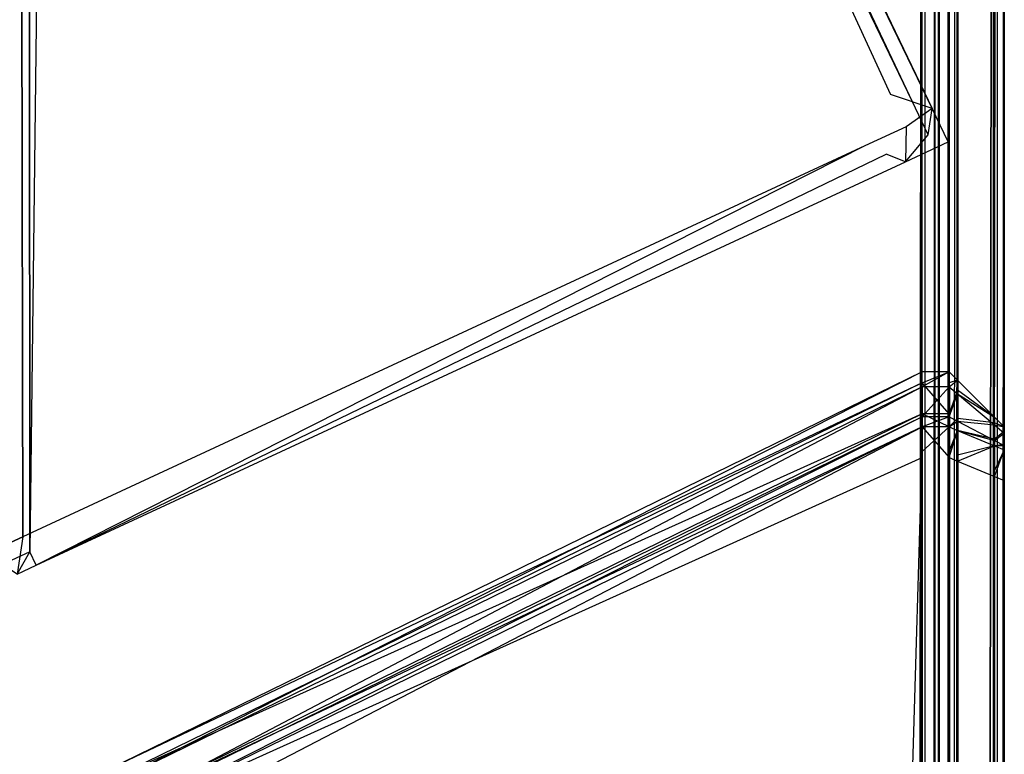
# Model space of a CAD drawing. Extents: x 0 to 0.418, y -0.27 to 0.
# Tile 88 of 97: x 0.40909 to 0.418, y -0.02213 to -0.01549. Entities that reach past the tile are written whole.
import ezdxf

# ---------------------------------------------------------------- set-up
doc = ezdxf.new("R2010")
doc.units = 0
for name, color, linetype in [('L16_KORPUS1_3___REPLACEMTFOREMP', 7, 'CONTINUOUS'), ('L18_KORPUS1_1___REPLACEMTFOREMP', 7, 'CONTINUOUS'), ('L19_KORPUS1_0___REPLACEMTFOREMP', 7, 'CONTINUOUS'), ('L7_EMO_FKT_LI_1___REPLACEMTFORE', 7, 'CONTINUOUS')]:
    doc.layers.add(name, color=color, linetype=linetype)

msp = doc.modelspace()

# ---------------------------------------------------------------- linework, layer by layer
at = {"layer": 'L16_KORPUS1_3___REPLACEMTFOREMP', "color": 8}
for points, invisible_edges in [([(0.417257, -0.018771, 0.007526), (0.409887, -0.022274, 0.007625), (0.417257, -0.018672, 0.007625), (0.417257, -0.018771, 0.007526)], 14), ([(0.409887, -0.022411, 0.929264), (0.417257, -0.018672, 0.929128), (0.409887, -0.022274, 0.929128), (0.409887, -0.022411, 0.929264)], 13), ([(0.417257, -0.018672, 0.929128), (0.409887, -0.022411, 0.929264), (0.417257, -0.018808, 0.929264), (0.417257, -0.018672, 0.929128)], 14), ([(0.409887, -0.022274, 0.929128), (0.417257, -0.018672, 0.928856), (0.409887, -0.022274, 0.928856), (0.409887, -0.022274, 0.929128)], 13), ([(0.417257, -0.018672, 0.928856), (0.409887, -0.022274, 0.929128), (0.417257, -0.018672, 0.929128), (0.417257, -0.018672, 0.928856)], 14), ([(0.409887, -0.022274, 0.928856), (0.417257, -0.018672, 0.007876), (0.409887, -0.022274, 0.007876), (0.409887, -0.022274, 0.928856)], 13), ([(0.417257, -0.018672, 0.007876), (0.409887, -0.022274, 0.928856), (0.417257, -0.018672, 0.928856), (0.417257, -0.018672, 0.007876)], 14), ([(0.409887, -0.022274, 0.007876), (0.417257, -0.018672, 0.007625), (0.409887, -0.022274, 0.007625), (0.409887, -0.022274, 0.007876)], 13), ([(0.417257, -0.018672, 0.007625), (0.409887, -0.022274, 0.007876), (0.417257, -0.018672, 0.007876), (0.417257, -0.018672, 0.007625)], 14), ([(0.417257, -0.018672, 0.007876), (0.417502, -0.018672, 0.007625), (0.417257, -0.018672, 0.007625), (0.417257, -0.018672, 0.007876)], 13), ([(0.417502, -0.018672, 0.007625), (0.417257, -0.018672, 0.007876), (0.417502, -0.018672, 0.007876), (0.417502, -0.018672, 0.007625)], 14), ([(0.417257, -0.018672, 0.928856), (0.417502, -0.018672, 0.007876), (0.417257, -0.018672, 0.007876), (0.417257, -0.018672, 0.928856)], 13), ([(0.417502, -0.018672, 0.007876), (0.417257, -0.018672, 0.928856), (0.417502, -0.018672, 0.928856), (0.417502, -0.018672, 0.007876)], 14), ([(0.417257, -0.018672, 0.929128), (0.417502, -0.018672, 0.928856), (0.417257, -0.018672, 0.928856), (0.417257, -0.018672, 0.929128)], 13), ([(0.417502, -0.018672, 0.928856), (0.417257, -0.018672, 0.929128), (0.417502, -0.018672, 0.929128), (0.417502, -0.018672, 0.928856)], 14), ([(0.417257, -0.018808, 0.929264), (0.417502, -0.018672, 0.929128), (0.417257, -0.018672, 0.929128), (0.417257, -0.018808, 0.929264)], 13), ([(0.417502, -0.018672, 0.929128), (0.417257, -0.018808, 0.929264), (0.417502, -0.018808, 0.929264), (0.417502, -0.018672, 0.929128)], 14), ([(0.417502, -0.018672, 0.007625), (0.417257, -0.018771, 0.007526), (0.417257, -0.018672, 0.007625), (0.417502, -0.018672, 0.007625)], 13), ([(0.417257, -0.018771, 0.007526), (0.417502, -0.018672, 0.007625), (0.417502, -0.018771, 0.007526), (0.417257, -0.018771, 0.007526)], 14), ([(0.417502, -0.018808, 0.929264), (0.417578, -0.018748, 0.929096), (0.417502, -0.018672, 0.929128), (0.417502, -0.018808, 0.929264)], 14), ([(0.417502, -0.018672, 0.928856), (0.417578, -0.018748, 0.007907), (0.417502, -0.018672, 0.007876), (0.417502, -0.018672, 0.928856)], 13), ([(0.417578, -0.018748, 0.007907), (0.417502, -0.018672, 0.928856), (0.417578, -0.018748, 0.928825), (0.417578, -0.018748, 0.007907)], 14), ([(0.417502, -0.018672, 0.928856), (0.417578, -0.018748, 0.929096), (0.417578, -0.018748, 0.928825), (0.417502, -0.018672, 0.928856)], 13), ([(0.417578, -0.018748, 0.929096), (0.417502, -0.018672, 0.928856), (0.417502, -0.018672, 0.929128), (0.417578, -0.018748, 0.929096)], 14), ([(0.417502, -0.018672, 0.007876), (0.417578, -0.018748, 0.007657), (0.417502, -0.018672, 0.007625), (0.417502, -0.018672, 0.007876)], 13), ([(0.417578, -0.018748, 0.007657), (0.417502, -0.018672, 0.007876), (0.417578, -0.018748, 0.007907), (0.417578, -0.018748, 0.007657)], 14), ([(0.417578, -0.018748, 0.007657), (0.417502, -0.018771, 0.007526), (0.417502, -0.018672, 0.007625), (0.417578, -0.018748, 0.007657)], 14), ([(0.417257, -0.019054, 0.007242), (0.409887, -0.022373, 0.007526), (0.417257, -0.018771, 0.007526), (0.417257, -0.019054, 0.007242)], 14), ([(0.409887, -0.022274, 0.007625), (0.417257, -0.018771, 0.007526), (0.409887, -0.022373, 0.007526), (0.409887, -0.022274, 0.007625)], 13), ([(0.417257, -0.018771, 0.007526), (0.417502, -0.019054, 0.007242), (0.417257, -0.019054, 0.007242), (0.417257, -0.018771, 0.007526)], 13), ([(0.417502, -0.019054, 0.007242), (0.417257, -0.018771, 0.007526), (0.417502, -0.018771, 0.007526), (0.417502, -0.019054, 0.007242)], 14), ([(0.417578, -0.018748, 0.929096), (0.417502, -0.018808, 0.929264), (0.417578, -0.018872, 0.929221), (0.417578, -0.018748, 0.929096)], 13), ([(0.417502, -0.018771, 0.007526), (0.417578, -0.018748, 0.007657), (0.417578, -0.018838, 0.007566), (0.417502, -0.018771, 0.007526)], 13), ([(0.417578, -0.018838, 0.007566), (0.417502, -0.019054, 0.007242), (0.417502, -0.018771, 0.007526), (0.417578, -0.018838, 0.007566)], 14), ([(0.417578, -0.018872, 0.929221), (0.417913, -0.019082, 0.928958), (0.417578, -0.018748, 0.929096), (0.417578, -0.018872, 0.929221)], 14), ([(0.417913, -0.019082, 0.007795), (0.417578, -0.018838, 0.007566), (0.417578, -0.018748, 0.007657), (0.417913, -0.019082, 0.007795)], 14), ([(0.417578, -0.018748, 0.007907), (0.417913, -0.019082, 0.007795), (0.417578, -0.018748, 0.007657), (0.417578, -0.018748, 0.007907)], 13), ([(0.417913, -0.019082, 0.007795), (0.417578, -0.018748, 0.007907), (0.417913, -0.019082, 0.008045), (0.417913, -0.019082, 0.007795)], 14), ([(0.417578, -0.018748, 0.928825), (0.417913, -0.019082, 0.928958), (0.417913, -0.019082, 0.928687), (0.417578, -0.018748, 0.928825)], 13), ([(0.417913, -0.019082, 0.928958), (0.417578, -0.018748, 0.928825), (0.417578, -0.018748, 0.929096), (0.417913, -0.019082, 0.928958)], 14), ([(0.417578, -0.018748, 0.928825), (0.417913, -0.019082, 0.008045), (0.417578, -0.018748, 0.007907), (0.417578, -0.018748, 0.928825)], 13), ([(0.417913, -0.019082, 0.008045), (0.417578, -0.018748, 0.928825), (0.417913, -0.019082, 0.928687), (0.417913, -0.019082, 0.008045)], 14), ([(0.409887, -0.022682, 0.929536), (0.417257, -0.018808, 0.929264), (0.409887, -0.022411, 0.929264), (0.409887, -0.022682, 0.929536)], 13), ([(0.417257, -0.018808, 0.929264), (0.409887, -0.022682, 0.929536), (0.417257, -0.01908, 0.929536), (0.417257, -0.018808, 0.929264)], 14), ([(0.417257, -0.01908, 0.929536), (0.417502, -0.018808, 0.929264), (0.417257, -0.018808, 0.929264), (0.417257, -0.01908, 0.929536)], 13), ([(0.417502, -0.018808, 0.929264), (0.417257, -0.01908, 0.929536), (0.417502, -0.01908, 0.929536), (0.417502, -0.018808, 0.929264)], 14), ([(0.417502, -0.01908, 0.929536), (0.417578, -0.018872, 0.929221), (0.417502, -0.018808, 0.929264), (0.417502, -0.01908, 0.929536)], 14), ([(0.417502, -0.019054, 0.007242), (0.417578, -0.018838, 0.007566), (0.417578, -0.019096, 0.007308), (0.417502, -0.019054, 0.007242)], 13), ([(0.417578, -0.018872, 0.929221), (0.417502, -0.01908, 0.929536), (0.417578, -0.01912, 0.929468), (0.417578, -0.018872, 0.929221)], 13), ([(0.417913, -0.019134, 0.007744), (0.417578, -0.019096, 0.007308), (0.417578, -0.018838, 0.007566), (0.417913, -0.019134, 0.007744)], 14), ([(0.417578, -0.018838, 0.007566), (0.417913, -0.019082, 0.007795), (0.417913, -0.019134, 0.007744), (0.417578, -0.018838, 0.007566)], 13), ([(0.417913, -0.019082, 0.928958), (0.417578, -0.018872, 0.929221), (0.417913, -0.019153, 0.929029), (0.417913, -0.019082, 0.928958)], 13), ([(0.417578, -0.01912, 0.929468), (0.417913, -0.019153, 0.929029), (0.417578, -0.018872, 0.929221), (0.417578, -0.01912, 0.929468)], 14), ([(0.417257, -0.019172, 0.007125), (0.409887, -0.022657, 0.007242), (0.417257, -0.019054, 0.007242), (0.417257, -0.019172, 0.007125)], 14), ([(0.409887, -0.022373, 0.007526), (0.417257, -0.019054, 0.007242), (0.409887, -0.022657, 0.007242), (0.409887, -0.022373, 0.007526)], 13), ([(0.417257, -0.019054, 0.007242), (0.417502, -0.019172, 0.007125), (0.417257, -0.019172, 0.007125), (0.417257, -0.019054, 0.007242)], 13), ([(0.417502, -0.019172, 0.007125), (0.417257, -0.019054, 0.007242), (0.417502, -0.019054, 0.007242), (0.417502, -0.019172, 0.007125)], 14), ([(0.417578, -0.019096, 0.007308), (0.417502, -0.019172, 0.007125), (0.417502, -0.019054, 0.007242), (0.417578, -0.019096, 0.007308)], 14), ([(0.409887, -0.022774, 0.929628), (0.417257, -0.01908, 0.929536), (0.409887, -0.022682, 0.929536), (0.409887, -0.022774, 0.929628)], 13), ([(0.417257, -0.01908, 0.929536), (0.409887, -0.022774, 0.929628), (0.417257, -0.019172, 0.929628), (0.417257, -0.01908, 0.929536)], 14), ([(0.417257, -0.019172, 0.929628), (0.417502, -0.01908, 0.929536), (0.417257, -0.01908, 0.929536), (0.417257, -0.019172, 0.929628)], 13), ([(0.417502, -0.01908, 0.929536), (0.417257, -0.019172, 0.929628), (0.417502, -0.019172, 0.929628), (0.417502, -0.01908, 0.929536)], 14), ([(0.417502, -0.019172, 0.929628), (0.417578, -0.01912, 0.929468), (0.417502, -0.01908, 0.929536), (0.417502, -0.019172, 0.929628)], 14), ([(0.417502, -0.019172, 0.007125), (0.417578, -0.019096, 0.007308), (0.417578, -0.019203, 0.007201), (0.417502, -0.019172, 0.007125)], 13), ([(0.417578, -0.01912, 0.929468), (0.417502, -0.019172, 0.929628), (0.417578, -0.019203, 0.929552), (0.417578, -0.01912, 0.929468)], 13), ([(0.417913, -0.019281, 0.007596), (0.417578, -0.019203, 0.007201), (0.417578, -0.019096, 0.007308), (0.417913, -0.019281, 0.007596)], 14), ([(0.417578, -0.019096, 0.007308), (0.417913, -0.019134, 0.007744), (0.417913, -0.019281, 0.007596), (0.417578, -0.019096, 0.007308)], 13), ([(0.417913, -0.019153, 0.929029), (0.417578, -0.01912, 0.929468), (0.417913, -0.019294, 0.92917), (0.417913, -0.019153, 0.929029)], 13), ([(0.417578, -0.019203, 0.929552), (0.417913, -0.019294, 0.92917), (0.417578, -0.01912, 0.929468), (0.417578, -0.019203, 0.929552)], 14), ([(0.417913, -0.019153, 0.929029), (0.418002, -0.019172, 0.928921), (0.417913, -0.019082, 0.928958), (0.417913, -0.019153, 0.929029)], 14), ([(0.418002, -0.019172, 0.007832), (0.417913, -0.019134, 0.007744), (0.417913, -0.019082, 0.007795), (0.418002, -0.019172, 0.007832)], 14), ([(0.418002, -0.019172, 0.008083), (0.417913, -0.019082, 0.928687), (0.418002, -0.019172, 0.92865), (0.418002, -0.019172, 0.008083)], 13), ([(0.417913, -0.019082, 0.928687), (0.418002, -0.019172, 0.008083), (0.417913, -0.019082, 0.008045), (0.417913, -0.019082, 0.928687)], 14), ([(0.418002, -0.019172, 0.92865), (0.417913, -0.019082, 0.928958), (0.418002, -0.019172, 0.928921), (0.418002, -0.019172, 0.92865)], 13), ([(0.417913, -0.019082, 0.928958), (0.418002, -0.019172, 0.92865), (0.417913, -0.019082, 0.928687), (0.417913, -0.019082, 0.928958)], 14), ([(0.418002, -0.019172, 0.007832), (0.417913, -0.019082, 0.008045), (0.418002, -0.019172, 0.008083), (0.418002, -0.019172, 0.007832)], 13), ([(0.417913, -0.019082, 0.008045), (0.418002, -0.019172, 0.007832), (0.417913, -0.019082, 0.007795), (0.417913, -0.019082, 0.008045)], 14), ([(0.418002, -0.019213, 0.007791), (0.417913, -0.019281, 0.007596), (0.417913, -0.019134, 0.007744), (0.418002, -0.019213, 0.007791)], 14), ([(0.417913, -0.019134, 0.007744), (0.418002, -0.019172, 0.007832), (0.418002, -0.019213, 0.007791), (0.417913, -0.019134, 0.007744)], 13), ([(0.418002, -0.019172, 0.928921), (0.417913, -0.019153, 0.929029), (0.418002, -0.019228, 0.928977), (0.418002, -0.019172, 0.928921)], 13), ([(0.417913, -0.019294, 0.92917), (0.418002, -0.019228, 0.928977), (0.417913, -0.019153, 0.929029), (0.417913, -0.019294, 0.92917)], 14), ([(0.409887, -0.022657, 0.007242), (0.417257, -0.019172, 0.007125), (0.409887, -0.022774, 0.007125), (0.409887, -0.022657, 0.007242)], 13), ([(0.409887, -0.022774, 0.929628), (0.417257, -0.019449, 0.929628), (0.417257, -0.019172, 0.929628), (0.409887, -0.022774, 0.929628)], 14), ([(0.417257, -0.019172, 0.007125), (0.409887, -0.022997, 0.007125), (0.409887, -0.022774, 0.007125), (0.417257, -0.019172, 0.007125)], 13), ([(0.409887, -0.022997, 0.007125), (0.417257, -0.019172, 0.007125), (0.417257, -0.019395, 0.007125), (0.409887, -0.022997, 0.007125)], 14), ([(0.417502, -0.019172, 0.007125), (0.417257, -0.019395, 0.007125), (0.417257, -0.019172, 0.007125), (0.417502, -0.019172, 0.007125)], 13), ([(0.417257, -0.019395, 0.007125), (0.417502, -0.019172, 0.007125), (0.417502, -0.019395, 0.007125), (0.417257, -0.019395, 0.007125)], 14), ([(0.417502, -0.019449, 0.929628), (0.417257, -0.019172, 0.929628), (0.417257, -0.019449, 0.929628), (0.417502, -0.019449, 0.929628)], 13), ([(0.417257, -0.019172, 0.929628), (0.417502, -0.019449, 0.929628), (0.417502, -0.019172, 0.929628), (0.417257, -0.019172, 0.929628)], 14), ([(0.417502, -0.019449, 0.929628), (0.417578, -0.019203, 0.929552), (0.417502, -0.019172, 0.929628), (0.417502, -0.019449, 0.929628)], 14), ([(0.417578, -0.019203, 0.007201), (0.417502, -0.019395, 0.007125), (0.417502, -0.019172, 0.007125), (0.417578, -0.019203, 0.007201)], 13), ([(0.417578, -0.019203, 0.929552), (0.417502, -0.019449, 0.929628), (0.417578, -0.019481, 0.929552), (0.417578, -0.019203, 0.929552)], 13), ([(0.417502, -0.019395, 0.007125), (0.417578, -0.019203, 0.007201), (0.417578, -0.019426, 0.007201), (0.417502, -0.019395, 0.007125)], 14), ([(0.417578, -0.019203, 0.007201), (0.417913, -0.019281, 0.007596), (0.417913, -0.019342, 0.007535), (0.417578, -0.019203, 0.007201)], 13), ([(0.417913, -0.019294, 0.92917), (0.417578, -0.019203, 0.929552), (0.417913, -0.019342, 0.929217), (0.417913, -0.019294, 0.92917)], 13), ([(0.417913, -0.019342, 0.007535), (0.417578, -0.019426, 0.007201), (0.417578, -0.019203, 0.007201), (0.417913, -0.019342, 0.007535)], 14), ([(0.417578, -0.019481, 0.929552), (0.417913, -0.019342, 0.929217), (0.417578, -0.019203, 0.929552), (0.417578, -0.019481, 0.929552)], 14), ([(0.417913, -0.019281, 0.007596), (0.418002, -0.019213, 0.007791), (0.418002, -0.01933, 0.007674), (0.417913, -0.019281, 0.007596)], 13), ([(0.418002, -0.019228, 0.928977), (0.417913, -0.019294, 0.92917), (0.418002, -0.019341, 0.92909), (0.418002, -0.019228, 0.928977)], 13), ([(0.418002, -0.019228, 0.928977), (0.418002, -0.019293, 0.92887), (0.418002, -0.019172, 0.928921), (0.418002, -0.019228, 0.928977)], 14), ([(0.418002, -0.019293, 0.007883), (0.418002, -0.019172, 0.008083), (0.418002, -0.019293, 0.008083), (0.418002, -0.019293, 0.007883)], 13), ([(0.418002, -0.019172, 0.008083), (0.418002, -0.019293, 0.007883), (0.418002, -0.019172, 0.007832), (0.418002, -0.019172, 0.008083)], 14), ([(0.418002, -0.019293, 0.92865), (0.418002, -0.019172, 0.928921), (0.418002, -0.019293, 0.92887), (0.418002, -0.019293, 0.92865)], 13), ([(0.418002, -0.019172, 0.928921), (0.418002, -0.019293, 0.92865), (0.418002, -0.019172, 0.92865), (0.418002, -0.019172, 0.928921)], 14), ([(0.418002, -0.019293, 0.007883), (0.418002, -0.019213, 0.007791), (0.418002, -0.019172, 0.007832), (0.418002, -0.019293, 0.007883)], 14), ([(0.418002, -0.019293, 0.008083), (0.418002, -0.019172, 0.92865), (0.418002, -0.019293, 0.92865), (0.418002, -0.019293, 0.008083)], 13), ([(0.418002, -0.019172, 0.92865), (0.418002, -0.019293, 0.008083), (0.418002, -0.019172, 0.008083), (0.418002, -0.019172, 0.92865)], 14), ([(0.418002, -0.01932, 0.007856), (0.418002, -0.01933, 0.007674), (0.418002, -0.019213, 0.007791), (0.418002, -0.01932, 0.007856)], 14), ([(0.418002, -0.019213, 0.007791), (0.418002, -0.019293, 0.007883), (0.418002, -0.01932, 0.007856), (0.418002, -0.019213, 0.007791)], 13), ([(0.418002, -0.019293, 0.92887), (0.418002, -0.019228, 0.928977), (0.418002, -0.01933, 0.928907), (0.418002, -0.019293, 0.92887)], 13), ([(0.418002, -0.019341, 0.92909), (0.418002, -0.01933, 0.928907), (0.418002, -0.019228, 0.928977), (0.418002, -0.019341, 0.92909)], 14), ([(0.417578, -0.019426, 0.007201), (0.417913, -0.019342, 0.007535), (0.417913, -0.019565, 0.007535), (0.417578, -0.019426, 0.007201)], 13), ([(0.417913, -0.019342, 0.929217), (0.417578, -0.019481, 0.929552), (0.417913, -0.019619, 0.929217), (0.417913, -0.019342, 0.929217)], 13), ([(0.418002, -0.01933, 0.007674), (0.417913, -0.019342, 0.007535), (0.417913, -0.019281, 0.007596), (0.418002, -0.01933, 0.007674)], 14), ([(0.417913, -0.019342, 0.929217), (0.418002, -0.019341, 0.92909), (0.417913, -0.019294, 0.92917), (0.417913, -0.019342, 0.929217)], 14), ([(0.417913, -0.019342, 0.007535), (0.418002, -0.01933, 0.007674), (0.418002, -0.019379, 0.007625), (0.417913, -0.019342, 0.007535)], 13), ([(0.418002, -0.019341, 0.92909), (0.417913, -0.019342, 0.929217), (0.418002, -0.019379, 0.929128), (0.418002, -0.019341, 0.92909)], 13), ([(0.418002, -0.019379, 0.007625), (0.417913, -0.019565, 0.007535), (0.417913, -0.019342, 0.007535), (0.418002, -0.019379, 0.007625)], 14), ([(0.417913, -0.019619, 0.929217), (0.418002, -0.019379, 0.929128), (0.417913, -0.019342, 0.929217), (0.417913, -0.019619, 0.929217)], 14), ([(0.418002, -0.01933, 0.928907), (0.418002, -0.01932, 0.007856), (0.418002, -0.019293, 0.92887), (0.418002, -0.01933, 0.928907)], 15), ([(0.418002, -0.019293, 0.92887), (0.418002, -0.01932, 0.007856), (0.418002, -0.019293, 0.92865), (0.418002, -0.019293, 0.92887)], 15), ([(0.418002, -0.019293, 0.92865), (0.418002, -0.01932, 0.007856), (0.418002, -0.019293, 0.008083), (0.418002, -0.019293, 0.92865)], 15), ([(0.418002, -0.019293, 0.008083), (0.418002, -0.01932, 0.007856), (0.418002, -0.019293, 0.007883), (0.418002, -0.019293, 0.008083)], 15), ([(0.418002, -0.01933, 0.007674), (0.418002, -0.01932, 0.007856), (0.418002, -0.019397, 0.007779), (0.418002, -0.01933, 0.007674)], 13), ([(0.418002, -0.01933, 0.928907), (0.418002, -0.019397, 0.007779), (0.418002, -0.01932, 0.007856), (0.418002, -0.01933, 0.928907)], 15), ([(0.418002, -0.019397, 0.007779), (0.418002, -0.019379, 0.007625), (0.418002, -0.01933, 0.007674), (0.418002, -0.019397, 0.007779)], 14), ([(0.418002, -0.01933, 0.928907), (0.418002, -0.019341, 0.92909), (0.418002, -0.019404, 0.928981), (0.418002, -0.01933, 0.928907)], 13), ([(0.418002, -0.019404, 0.928981), (0.418002, -0.019397, 0.007779), (0.418002, -0.01933, 0.928907), (0.418002, -0.019404, 0.928981)], 15), ([(0.418002, -0.019379, 0.929128), (0.418002, -0.019404, 0.928981), (0.418002, -0.019341, 0.92909), (0.418002, -0.019379, 0.929128)], 14), ([(0.417257, -0.019395, 0.007125), (0.409887, -0.269514, 0.007125), (0.409887, -0.022997, 0.007125), (0.417257, -0.019395, 0.007125)], 13), ([(0.409887, -0.269514, 0.007125), (0.417257, -0.019395, 0.007125), (0.417257, -0.269514, 0.007125), (0.409887, -0.269514, 0.007125)], 14), ([(0.417502, -0.019395, 0.007125), (0.417257, -0.269514, 0.007125), (0.417257, -0.019395, 0.007125), (0.417502, -0.019395, 0.007125)], 13), ([(0.417257, -0.269514, 0.007125), (0.417502, -0.019395, 0.007125), (0.417502, -0.269514, 0.007125), (0.417257, -0.269514, 0.007125)], 14), ([(0.417578, -0.019426, 0.007201), (0.417502, -0.269514, 0.007125), (0.417502, -0.019395, 0.007125), (0.417578, -0.019426, 0.007201)], 13), ([(0.417502, -0.269514, 0.007125), (0.417578, -0.019426, 0.007201), (0.417578, -0.269483, 0.007201), (0.417502, -0.269514, 0.007125)], 14), ([(0.417578, -0.019426, 0.007201), (0.417913, -0.269344, 0.007535), (0.417578, -0.269483, 0.007201), (0.417578, -0.019426, 0.007201)], 13), ([(0.417913, -0.269344, 0.007535), (0.417578, -0.019426, 0.007201), (0.417913, -0.019565, 0.007535), (0.417913, -0.269344, 0.007535)], 14), ([(0.417913, -0.019565, 0.007535), (0.418002, -0.019379, 0.007625), (0.418002, -0.019602, 0.007625), (0.417913, -0.019565, 0.007535)], 13), ([(0.418002, -0.019379, 0.929128), (0.417913, -0.019619, 0.929217), (0.418002, -0.019656, 0.929128), (0.418002, -0.019379, 0.929128)], 13), ([(0.418002, -0.019379, 0.007625), (0.418002, -0.019397, 0.007779), (0.418002, -0.019429, 0.007747), (0.418002, -0.019379, 0.007625)], 13), ([(0.418002, -0.019429, 0.007747), (0.418002, -0.019602, 0.007625), (0.418002, -0.019379, 0.007625), (0.418002, -0.019429, 0.007747)], 14), ([(0.418002, -0.019404, 0.928981), (0.418002, -0.019379, 0.929128), (0.418002, -0.019429, 0.929006), (0.418002, -0.019404, 0.928981)], 13), ([(0.418002, -0.019656, 0.929006), (0.418002, -0.019379, 0.929128), (0.418002, -0.019656, 0.929128), (0.418002, -0.019656, 0.929006)], 13), ([(0.418002, -0.019379, 0.929128), (0.418002, -0.019656, 0.929006), (0.418002, -0.019429, 0.929006), (0.418002, -0.019379, 0.929128)], 14), ([(0.418002, -0.019404, 0.928981), (0.418002, -0.019429, 0.007747), (0.418002, -0.019397, 0.007779), (0.418002, -0.019404, 0.928981)], 15), ([(0.418002, -0.019429, 0.929006), (0.418002, -0.019429, 0.007747), (0.418002, -0.019404, 0.928981), (0.418002, -0.019429, 0.929006)], 13), ([(0.418002, -0.019602, 0.007625), (0.418002, -0.019429, 0.007747), (0.418002, -0.019602, 0.007747), (0.418002, -0.019602, 0.007625)], 13), ([(0.418002, -0.019656, 0.929006), (0.418002, -0.019602, 0.007747), (0.418002, -0.019429, 0.929006), (0.418002, -0.019656, 0.929006)], 13), ([(0.418002, -0.019429, 0.929006), (0.418002, -0.019602, 0.007747), (0.418002, -0.019429, 0.007747), (0.418002, -0.019429, 0.929006)], 10), ([(0.409887, -0.023052, 0.929628), (0.417257, -0.269466, 0.929628), (0.417257, -0.019449, 0.929628), (0.409887, -0.023052, 0.929628)], 14), ([(0.417257, -0.019449, 0.929628), (0.409887, -0.022774, 0.929628), (0.409887, -0.023052, 0.929628), (0.417257, -0.019449, 0.929628)], 13), ([(0.417502, -0.269466, 0.929628), (0.417257, -0.019449, 0.929628), (0.417257, -0.269466, 0.929628), (0.417502, -0.269466, 0.929628)], 13), ([(0.417257, -0.019449, 0.929628), (0.417502, -0.269466, 0.929628), (0.417502, -0.019449, 0.929628), (0.417257, -0.019449, 0.929628)], 14), ([(0.417578, -0.269435, 0.929552), (0.417502, -0.019449, 0.929628), (0.417502, -0.269466, 0.929628), (0.417578, -0.269435, 0.929552)], 13), ([(0.417502, -0.019449, 0.929628), (0.417578, -0.269435, 0.929552), (0.417578, -0.019481, 0.929552), (0.417502, -0.019449, 0.929628)], 14), ([(0.417913, -0.269296, 0.929217), (0.417578, -0.019481, 0.929552), (0.417578, -0.269435, 0.929552), (0.417913, -0.269296, 0.929217)], 13), ([(0.417578, -0.019481, 0.929552), (0.417913, -0.269296, 0.929217), (0.417913, -0.019619, 0.929217), (0.417578, -0.019481, 0.929552)], 14), ([(0.417913, -0.019565, 0.007535), (0.418002, -0.269307, 0.007625), (0.417913, -0.269344, 0.007535), (0.417913, -0.019565, 0.007535)], 13), ([(0.418002, -0.269307, 0.007625), (0.417913, -0.019565, 0.007535), (0.418002, -0.019602, 0.007625), (0.418002, -0.269307, 0.007625)], 14), ([(0.418002, -0.269307, 0.007625), (0.418002, -0.019602, 0.007747), (0.418002, -0.269307, 0.007747), (0.418002, -0.269307, 0.007625)], 13), ([(0.418002, -0.019602, 0.007747), (0.418002, -0.269307, 0.007625), (0.418002, -0.019602, 0.007625), (0.418002, -0.019602, 0.007747)], 14), ([(0.418002, -0.269259, 0.929006), (0.418002, -0.269307, 0.007747), (0.418002, -0.019602, 0.007747), (0.418002, -0.269259, 0.929006)], 13), ([(0.418002, -0.269259, 0.929006), (0.418002, -0.019602, 0.007747), (0.418002, -0.019656, 0.929006), (0.418002, -0.269259, 0.929006)], 10), ([(0.418002, -0.269259, 0.929128), (0.417913, -0.019619, 0.929217), (0.417913, -0.269296, 0.929217), (0.418002, -0.269259, 0.929128)], 13), ([(0.417913, -0.019619, 0.929217), (0.418002, -0.269259, 0.929128), (0.418002, -0.019656, 0.929128), (0.417913, -0.019619, 0.929217)], 14), ([(0.418002, -0.269259, 0.929006), (0.418002, -0.019656, 0.929128), (0.418002, -0.269259, 0.929128), (0.418002, -0.269259, 0.929006)], 13), ([(0.418002, -0.019656, 0.929128), (0.418002, -0.269259, 0.929006), (0.418002, -0.019656, 0.929006), (0.418002, -0.019656, 0.929128)], 14)]:
    msp.add_3dface(points, dxfattribs=dict(at, invisible_edges=invisible_edges))
at = {"layer": 'L18_KORPUS1_1___REPLACEMTFOREMP', "color": 8}
for points, invisible_edges in [([(0.417094, -0.269344, 0.936), (0.209, -0.000749, 0.936), (0.209, -0.269344, 0.936), (0.417094, -0.269344, 0.936)], 13), ([(0.209, -0.000749, 0.936), (0.417094, -0.269344, 0.936), (0.41709, -0.000749, 0.936), (0.209, -0.000749, 0.936)], 10), ([(0.41709, -0.00075, 0.928306), (0.209, -0.269343, 0.928306), (0.209, -0.00075, 0.928306), (0.41709, -0.00075, 0.928306)], 13), ([(0.209, -0.269343, 0.928306), (0.41709, -0.00075, 0.928306), (0.417094, -0.269343, 0.928306), (0.209, -0.269343, 0.928306)], 10), ([(0.41709, -0.000749, 0.936), (0.417094, -0.269344, 0.936), (0.417254, -0.000749, 0.936), (0.41709, -0.000749, 0.936)], 13), ([(0.417094, -0.269343, 0.928306), (0.41709, -0.00075, 0.928306), (0.417254, -0.00075, 0.928306), (0.417094, -0.269343, 0.928306)], 13), ([(0.417254, -0.000749, 0.936), (0.417094, -0.269344, 0.936), (0.417254, -0.269344, 0.936), (0.417254, -0.000749, 0.936)], 10), ([(0.417094, -0.269343, 0.928306), (0.417254, -0.00075, 0.928306), (0.417254, -0.269343, 0.928306), (0.417094, -0.269343, 0.928306)], 10), ([(0.417254, -0.000749, 0.936), (0.417254, -0.269344, 0.936), (0.417291, -0.269307, 0.936), (0.417254, -0.000749, 0.936)], 13), ([(0.417254, -0.000749, 0.936), (0.417291, -0.269307, 0.936), (0.417288, -0.000782, 0.936), (0.417254, -0.000749, 0.936)], 10), ([(0.417254, -0.269343, 0.928306), (0.417254, -0.00075, 0.928306), (0.417287, -0.000783, 0.928306), (0.417254, -0.269343, 0.928306)], 13), ([(0.417254, -0.269343, 0.928306), (0.417287, -0.000783, 0.928306), (0.417291, -0.269306, 0.928306), (0.417254, -0.269343, 0.928306)], 10), ([(0.417291, -0.269306, 0.928306), (0.417287, -0.000783, 0.928306), (0.417374, -0.00087, 0.928306), (0.417291, -0.269306, 0.928306)], 13), ([(0.417288, -0.000782, 0.936), (0.417291, -0.269307, 0.936), (0.417375, -0.000869, 0.936), (0.417288, -0.000782, 0.936)], 13), ([(0.417375, -0.000869, 0.936), (0.417291, -0.269307, 0.936), (0.41737, -0.269229, 0.936), (0.417375, -0.000869, 0.936)], 10), ([(0.417291, -0.269306, 0.928306), (0.417374, -0.00087, 0.928306), (0.417369, -0.269228, 0.928306), (0.417291, -0.269306, 0.928306)], 10), ([(0.417369, -0.269228, 0.928306), (0.417374, -0.00087, 0.928306), (0.417405, -0.269192, 0.928306), (0.417369, -0.269228, 0.928306)], 15), ([(0.417375, -0.000869, 0.936), (0.41737, -0.269229, 0.936), (0.417406, -0.269192, 0.936), (0.417375, -0.000869, 0.936)], 15), ([(0.417405, -0.269192, 0.928306), (0.417374, -0.00087, 0.928306), (0.417405, -0.000901, 0.928306), (0.417405, -0.269192, 0.928306)], 15), ([(0.417375, -0.000869, 0.936), (0.417406, -0.269192, 0.936), (0.417406, -0.0009, 0.936), (0.417375, -0.000869, 0.936)], 15), ([(0.417557, -0.269047, 0.928363), (0.417901, -0.000881, 0.928707), (0.417901, -0.269189, 0.928707), (0.417557, -0.269047, 0.928363)], 13), ([(0.417901, -0.000881, 0.928707), (0.417557, -0.269047, 0.928363), (0.417557, -0.001024, 0.928363), (0.417901, -0.000881, 0.928707)], 14), ([(0.417936, -0.000867, 0.935564), (0.41758, -0.269056, 0.93592), (0.417936, -0.269204, 0.935564), (0.417936, -0.000867, 0.935564)], 13), ([(0.41758, -0.269056, 0.93592), (0.417936, -0.000867, 0.935564), (0.41758, -0.001014, 0.93592), (0.41758, -0.269056, 0.93592)], 14), ([(0.417901, -0.269189, 0.928707), (0.418, -0.000841, 0.928806), (0.418, -0.26923, 0.928806), (0.417901, -0.269189, 0.928707)], 13), ([(0.418, -0.000841, 0.928806), (0.417901, -0.269189, 0.928707), (0.417901, -0.000881, 0.928707), (0.418, -0.000841, 0.928806)], 14), ([(0.418, -0.000841, 0.9355), (0.417936, -0.269204, 0.935564), (0.418, -0.26923, 0.9355), (0.418, -0.000841, 0.9355)], 13), ([(0.417936, -0.269204, 0.935564), (0.418, -0.000841, 0.9355), (0.417936, -0.000867, 0.935564), (0.417936, -0.269204, 0.935564)], 14), ([(0.418, -0.000841, 0.928978), (0.418, -0.26923, 0.935434), (0.418, -0.26923, 0.928978), (0.418, -0.000841, 0.928978)], 13), ([(0.418, -0.26923, 0.935434), (0.418, -0.000841, 0.928978), (0.418, -0.000841, 0.935434), (0.418, -0.26923, 0.935434)], 14), ([(0.418, -0.000841, 0.928806), (0.418, -0.26923, 0.928978), (0.418, -0.26923, 0.928806), (0.418, -0.000841, 0.928806)], 13), ([(0.418, -0.26923, 0.928978), (0.418, -0.000841, 0.928806), (0.418, -0.000841, 0.928978), (0.418, -0.26923, 0.928978)], 14), ([(0.418, -0.000841, 0.935434), (0.418, -0.26923, 0.9355), (0.418, -0.26923, 0.935434), (0.418, -0.000841, 0.935434)], 13), ([(0.418, -0.26923, 0.9355), (0.418, -0.000841, 0.935434), (0.418, -0.000841, 0.9355), (0.418, -0.26923, 0.9355)], 14), ([(0.417405, -0.269192, 0.928306), (0.417405, -0.000901, 0.928306), (0.417405, -0.001047, 0.928306), (0.417405, -0.269192, 0.928306)], 15), ([(0.417406, -0.0009, 0.936), (0.417406, -0.269192, 0.936), (0.417406, -0.269023, 0.936), (0.417406, -0.0009, 0.936)], 15), ([(0.417406, -0.0009, 0.936), (0.417406, -0.269023, 0.936), (0.417406, -0.001047, 0.936), (0.417406, -0.0009, 0.936)], 15), ([(0.4175, -0.001047, 0.928306), (0.417405, -0.269023, 0.928306), (0.417405, -0.001047, 0.928306), (0.4175, -0.001047, 0.928306)], 13), ([(0.417405, -0.269023, 0.928306), (0.4175, -0.001047, 0.928306), (0.4175, -0.269023, 0.928306), (0.417405, -0.269023, 0.928306)], 14), ([(0.417405, -0.269192, 0.928306), (0.417405, -0.001047, 0.928306), (0.417405, -0.269023, 0.928306), (0.417405, -0.269192, 0.928306)], 11), ([(0.4175, -0.269023, 0.936), (0.417406, -0.001047, 0.936), (0.417406, -0.269023, 0.936), (0.4175, -0.269023, 0.936)], 13), ([(0.417406, -0.001047, 0.936), (0.4175, -0.269023, 0.936), (0.4175, -0.001047, 0.936), (0.417406, -0.001047, 0.936)], 14), ([(0.41758, -0.001014, 0.93592), (0.4175, -0.269023, 0.936), (0.41758, -0.269056, 0.93592), (0.41758, -0.001014, 0.93592)], 13), ([(0.4175, -0.269023, 0.936), (0.41758, -0.001014, 0.93592), (0.4175, -0.001047, 0.936), (0.4175, -0.269023, 0.936)], 14), ([(0.417557, -0.001024, 0.928363), (0.4175, -0.269023, 0.928306), (0.4175, -0.001047, 0.928306), (0.417557, -0.001024, 0.928363)], 13), ([(0.4175, -0.269023, 0.928306), (0.417557, -0.001024, 0.928363), (0.417557, -0.269047, 0.928363), (0.4175, -0.269023, 0.928306)], 14)]:
    msp.add_3dface(points, dxfattribs=dict(at, invisible_edges=invisible_edges))
at = {"layer": 'L19_KORPUS1_0___REPLACEMTFOREMP', "color": 8}
for points, invisible_edges in [([(0.41709, -0.000749), (0.209, -0.269344), (0.209, -0.000749), (0.41709, -0.000749)], 13), ([(0.209, -0.269344), (0.41709, -0.000749), (0.417094, -0.269344), (0.209, -0.269344)], 10), ([(0.417094, -0.269343, 0.007694), (0.209, -0.00075, 0.007694), (0.209, -0.269343, 0.007694), (0.417094, -0.269343, 0.007694)], 13), ([(0.209, -0.00075, 0.007694), (0.417094, -0.269343, 0.007694), (0.41709, -0.00075, 0.007694), (0.209, -0.00075, 0.007694)], 10), ([(0.417094, -0.269344), (0.41709, -0.000749), (0.417254, -0.000749), (0.417094, -0.269344)], 13), ([(0.41709, -0.00075, 0.007694), (0.417094, -0.269343, 0.007694), (0.417254, -0.00075, 0.007694), (0.41709, -0.00075, 0.007694)], 13), ([(0.417094, -0.269344), (0.417254, -0.000749), (0.417254, -0.269344), (0.417094, -0.269344)], 10), ([(0.417254, -0.00075, 0.007694), (0.417094, -0.269343, 0.007694), (0.417254, -0.269343, 0.007694), (0.417254, -0.00075, 0.007694)], 10), ([(0.417254, -0.269344), (0.417254, -0.000749), (0.417288, -0.000782), (0.417254, -0.269344)], 13), ([(0.417254, -0.00075, 0.007694), (0.417254, -0.269343, 0.007694), (0.417291, -0.269306, 0.007694), (0.417254, -0.00075, 0.007694)], 13), ([(0.417254, -0.00075, 0.007694), (0.417291, -0.269306, 0.007694), (0.417287, -0.000783, 0.007694), (0.417254, -0.00075, 0.007694)], 10), ([(0.417254, -0.269344), (0.417288, -0.000782), (0.417291, -0.269307), (0.417254, -0.269344)], 10), ([(0.417287, -0.000783, 0.007694), (0.417291, -0.269306, 0.007694), (0.417374, -0.00087, 0.007694), (0.417287, -0.000783, 0.007694)], 13), ([(0.417291, -0.269307), (0.417288, -0.000782), (0.417375, -0.000869), (0.417291, -0.269307)], 13), ([(0.417291, -0.269307), (0.417375, -0.000869), (0.41737, -0.269229), (0.417291, -0.269307)], 10), ([(0.417374, -0.00087, 0.007694), (0.417291, -0.269306, 0.007694), (0.417369, -0.269228, 0.007694), (0.417374, -0.00087, 0.007694)], 10), ([(0.417374, -0.00087, 0.007694), (0.417369, -0.269228, 0.007694), (0.417405, -0.269192, 0.007694), (0.417374, -0.00087, 0.007694)], 15), ([(0.41737, -0.269229), (0.417375, -0.000869), (0.417406, -0.269192), (0.41737, -0.269229)], 15), ([(0.417374, -0.00087, 0.007694), (0.417405, -0.269192, 0.007694), (0.417405, -0.000901, 0.007694), (0.417374, -0.00087, 0.007694)], 15), ([(0.417406, -0.269192), (0.417375, -0.000869), (0.417406, -0.0009), (0.417406, -0.269192)], 15), ([(0.417901, -0.000881, 0.007293), (0.417557, -0.269047, 0.007637), (0.417901, -0.269189, 0.007293), (0.417901, -0.000881, 0.007293)], 13), ([(0.417557, -0.269047, 0.007637), (0.417901, -0.000881, 0.007293), (0.417557, -0.001024, 0.007637), (0.417557, -0.269047, 0.007637)], 14), ([(0.41758, -0.269056, 0.00008), (0.417936, -0.000867, 0.000436), (0.417936, -0.269204, 0.000436), (0.41758, -0.269056, 0.00008)], 13), ([(0.417936, -0.000867, 0.000436), (0.41758, -0.269056, 0.00008), (0.41758, -0.001014, 0.00008), (0.417936, -0.000867, 0.000436)], 14), ([(0.418, -0.000841, 0.007194), (0.417901, -0.269189, 0.007293), (0.418, -0.26923, 0.007194), (0.418, -0.000841, 0.007194)], 13), ([(0.417901, -0.269189, 0.007293), (0.418, -0.000841, 0.007194), (0.417901, -0.000881, 0.007293), (0.417901, -0.269189, 0.007293)], 14), ([(0.417936, -0.269204, 0.000436), (0.418, -0.000841, 0.0005), (0.418, -0.26923, 0.0005), (0.417936, -0.269204, 0.000436)], 13), ([(0.418, -0.000841, 0.0005), (0.417936, -0.269204, 0.000436), (0.417936, -0.000867, 0.000436), (0.418, -0.000841, 0.0005)], 14), ([(0.418, -0.000841, 0.000566), (0.418, -0.26923, 0.007022), (0.418, -0.26923, 0.000566), (0.418, -0.000841, 0.000566)], 13), ([(0.418, -0.26923, 0.007022), (0.418, -0.000841, 0.000566), (0.418, -0.000841, 0.007022), (0.418, -0.26923, 0.007022)], 14), ([(0.418, -0.000841, 0.007022), (0.418, -0.26923, 0.007194), (0.418, -0.26923, 0.007022), (0.418, -0.000841, 0.007022)], 13), ([(0.418, -0.26923, 0.007194), (0.418, -0.000841, 0.007022), (0.418, -0.000841, 0.007194), (0.418, -0.26923, 0.007194)], 14), ([(0.418, -0.000841, 0.0005), (0.418, -0.26923, 0.000566), (0.418, -0.26923, 0.0005), (0.418, -0.000841, 0.0005)], 13), ([(0.418, -0.26923, 0.000566), (0.418, -0.000841, 0.0005), (0.418, -0.000841, 0.000566), (0.418, -0.26923, 0.000566)], 14), ([(0.417405, -0.000901, 0.007694), (0.417405, -0.269192, 0.007694), (0.417405, -0.269023, 0.007694), (0.417405, -0.000901, 0.007694)], 11), ([(0.417405, -0.000901, 0.007694), (0.417405, -0.269023, 0.007694), (0.417405, -0.001047, 0.007694), (0.417405, -0.000901, 0.007694)], 13), ([(0.417406, -0.269192), (0.417406, -0.0009), (0.417406, -0.001047), (0.417406, -0.269192)], 15), ([(0.4175, -0.269023, 0.007694), (0.417405, -0.001047, 0.007694), (0.417405, -0.269023, 0.007694), (0.4175, -0.269023, 0.007694)], 13), ([(0.417405, -0.001047, 0.007694), (0.4175, -0.269023, 0.007694), (0.4175, -0.001047, 0.007694), (0.417405, -0.001047, 0.007694)], 14), ([(0.4175, -0.001047), (0.417406, -0.269023), (0.417406, -0.001047), (0.4175, -0.001047)], 13), ([(0.417406, -0.269023), (0.4175, -0.001047), (0.4175, -0.269023), (0.417406, -0.269023)], 14), ([(0.417406, -0.269192), (0.417406, -0.001047), (0.417406, -0.269023), (0.417406, -0.269192)], 10), ([(0.4175, -0.269023), (0.41758, -0.001014, 0.00008), (0.41758, -0.269056, 0.00008), (0.4175, -0.269023)], 13), ([(0.41758, -0.001014, 0.00008), (0.4175, -0.269023), (0.4175, -0.001047), (0.41758, -0.001014, 0.00008)], 14), ([(0.4175, -0.001047, 0.007694), (0.417557, -0.269047, 0.007637), (0.417557, -0.001024, 0.007637), (0.4175, -0.001047, 0.007694)], 14), ([(0.417557, -0.269047, 0.007637), (0.4175, -0.001047, 0.007694), (0.4175, -0.269023, 0.007694), (0.417557, -0.269047, 0.007637)], 13)]:
    msp.add_3dface(points, dxfattribs=dict(at, invisible_edges=invisible_edges))
at = {"layer": 'L7_EMO_FKT_LI_1___REPLACEMTFORE', "color": 8}
for points, invisible_edges in [([(0.408722, -0.027399, 0.007703), (0.399479, -0.000135, 0.007703), (0.409165, -0.000135, 0.007703), (0.408722, -0.027399, 0.007703)], 13), ([(0.408722, -0.027399, 0.007703), (0.409165, -0.000135, 0.007703), (0.408932, -0.020416, 0.007703), (0.408722, -0.027399, 0.007703)], 10), ([(0.408932, -0.020416, 0.007703), (0.409165, -0.000135, 0.007703), (0.409181, -0.020301, 0.007703), (0.408932, -0.020416, 0.007703)], 9), ([(0.409181, -0.020301, 0.007703), (0.409165, -0.000135, 0.007703), (0.409418, -0.000135, 0.007703), (0.409181, -0.020301, 0.007703)], 10), ([(0.409181, -0.020301, 0.007703), (0.409418, -0.000135, 0.007703), (0.416932, -0.016704, 0.007703), (0.409181, -0.020301, 0.007703)], 15), ([(0.416932, -0.016704, 0.007703), (0.409418, -0.000135, 0.007703), (0.409555, -0.00042, 0.007703), (0.416932, -0.016704, 0.007703)], 15), ([(0.409074, -0.000284, 0.928317), (0.408783, -0.020321, 0.928317), (0.409118, -0.020165, 0.928317), (0.409074, -0.000284, 0.928317)], 9), ([(0.409074, -0.000284, 0.928317), (0.409118, -0.020165, 0.928317), (0.409324, -0.000284, 0.928317), (0.409074, -0.000284, 0.928317)], 10), ([(0.409324, -0.000284, 0.928317), (0.409118, -0.020165, 0.928317), (0.416739, -0.016629, 0.928317), (0.409324, -0.000284, 0.928317)], 15), ([(0.409324, -0.000284, 0.928317), (0.416739, -0.016629, 0.928317), (0.40946, -0.000565, 0.928317), (0.409324, -0.000284, 0.928317)], 15), ([(0.416972, -0.016162, 0.928317), (0.409642, -0.000288, 0.928317), (0.40946, -0.000565, 0.928317), (0.416972, -0.016162, 0.928317)], 13), ([(0.409642, -0.000288, 0.007703), (0.41717, -0.01623, 0.007703), (0.409555, -0.00042, 0.007703), (0.409642, -0.000288, 0.007703)], 13), ([(0.416827, -0.015207, 0.926309), (0.409642, -0.000288, 0.927512), (0.41735, -0.016291, 0.927512), (0.416827, -0.015207, 0.926309)], 13), ([(0.409642, -0.000288, 0.007915), (0.416827, -0.015207, 0.009119), (0.41735, -0.016291, 0.007915), (0.409642, -0.000288, 0.007915)], 13), ([(0.409642, -0.000288, 0.927512), (0.41735, -0.016291, 0.928317), (0.41735, -0.016291, 0.927512), (0.409642, -0.000288, 0.927512)], 13), ([(0.41735, -0.016291, 0.928317), (0.409642, -0.000288, 0.927512), (0.409642, -0.000288, 0.928317), (0.41735, -0.016291, 0.928317)], 14), ([(0.409642, -0.000288, 0.928317), (0.416972, -0.016162, 0.928317), (0.41735, -0.016291, 0.928317), (0.409642, -0.000288, 0.928317)], 14), ([(0.41717, -0.01623, 0.007703), (0.409642, -0.000288, 0.007703), (0.41735, -0.016291, 0.007703), (0.41717, -0.01623, 0.007703)], 14), ([(0.409642, -0.000288, 0.007703), (0.41735, -0.016291, 0.007915), (0.41735, -0.016291, 0.007703), (0.409642, -0.000288, 0.007703)], 13), ([(0.41735, -0.016291, 0.007915), (0.409642, -0.000288, 0.007703), (0.409642, -0.000288, 0.007915), (0.41735, -0.016291, 0.007915)], 14), ([(0.416932, -0.016704, 0.007703), (0.409555, -0.00042, 0.007703), (0.41717, -0.01623, 0.007703), (0.416932, -0.016704, 0.007703)], 15), ([(0.40946, -0.000565, 0.928317), (0.416739, -0.016629, 0.928317), (0.416972, -0.016162, 0.928317), (0.40946, -0.000565, 0.928317)], 15), ([(0.416827, -0.015207, 0.009119), (0.41735, -0.016291, 0.927512), (0.41735, -0.016291, 0.007915), (0.416827, -0.015207, 0.009119)], 13), ([(0.41735, -0.016291, 0.927512), (0.416827, -0.015207, 0.009119), (0.416827, -0.015207, 0.926309), (0.41735, -0.016291, 0.927512)], 14), ([(0.416972, -0.016162, 0.928317), (0.416739, -0.016629, 0.928317), (0.417113, -0.016456, 0.928317), (0.416972, -0.016162, 0.928317)], 15), ([(0.417113, -0.016456, 0.928317), (0.41735, -0.016291, 0.928317), (0.416972, -0.016162, 0.928317), (0.417113, -0.016456, 0.928317)], 13), ([(0.416932, -0.016704, 0.007703), (0.41717, -0.01623, 0.007703), (0.417313, -0.016527, 0.007703), (0.416932, -0.016704, 0.007703)], 15), ([(0.41735, -0.016291, 0.928317), (0.417113, -0.016456, 0.928317), (0.417494, -0.016592, 0.928317), (0.41735, -0.016291, 0.928317)], 14), ([(0.41735, -0.016291, 0.007703), (0.417313, -0.016527, 0.007703), (0.41717, -0.01623, 0.007703), (0.41735, -0.016291, 0.007703)], 13), ([(0.417313, -0.016527, 0.007703), (0.41735, -0.016291, 0.007703), (0.417494, -0.016592, 0.007703), (0.417313, -0.016527, 0.007703)], 14), ([(0.41735, -0.016291, 0.007703), (0.417494, -0.016592, 0.007915), (0.417494, -0.016592, 0.007703), (0.41735, -0.016291, 0.007703)], 13), ([(0.417494, -0.016592, 0.007915), (0.41735, -0.016291, 0.007703), (0.41735, -0.016291, 0.007915), (0.417494, -0.016592, 0.007915)], 14), ([(0.41735, -0.016291, 0.007915), (0.417494, -0.016592, 0.927512), (0.417494, -0.016592, 0.007915), (0.41735, -0.016291, 0.007915)], 13), ([(0.417494, -0.016592, 0.927512), (0.41735, -0.016291, 0.007915), (0.41735, -0.016291, 0.927512), (0.417494, -0.016592, 0.927512)], 14), ([(0.41735, -0.016291, 0.927512), (0.417494, -0.016592, 0.928317), (0.417494, -0.016592, 0.927512), (0.41735, -0.016291, 0.927512)], 13), ([(0.417494, -0.016592, 0.928317), (0.41735, -0.016291, 0.927512), (0.41735, -0.016291, 0.928317), (0.417494, -0.016592, 0.928317)], 14), ([(0.417108, -0.016771, 0.928317), (0.417113, -0.016456, 0.928317), (0.416739, -0.016629, 0.928317), (0.417108, -0.016771, 0.928317)], 13), ([(0.417113, -0.016456, 0.928317), (0.417108, -0.016771, 0.928317), (0.417494, -0.016592, 0.928317), (0.417113, -0.016456, 0.928317)], 14), ([(0.417313, -0.016527, 0.007703), (0.417108, -0.016771, 0.007703), (0.416932, -0.016704, 0.007703), (0.417313, -0.016527, 0.007703)], 13), ([(0.417108, -0.016771, 0.007703), (0.417313, -0.016527, 0.007703), (0.417494, -0.016592, 0.007703), (0.417108, -0.016771, 0.007703)], 14), ([(0.409238, -0.020423, 0.928317), (0.416739, -0.016629, 0.928317), (0.409118, -0.020165, 0.928317), (0.409238, -0.020423, 0.928317)], 13), ([(0.416739, -0.016629, 0.928317), (0.409238, -0.020423, 0.928317), (0.417108, -0.016771, 0.928317), (0.416739, -0.016629, 0.928317)], 14), ([(0.417494, -0.016592, 0.007915), (0.417108, -0.016771, 0.007703), (0.417494, -0.016592, 0.007703), (0.417494, -0.016592, 0.007915)], 13), ([(0.417108, -0.016771, 0.007703), (0.417494, -0.016592, 0.007915), (0.417108, -0.016771, 0.007915), (0.417108, -0.016771, 0.007703)], 14), ([(0.417494, -0.016592, 0.928317), (0.417108, -0.016771, 0.927512), (0.417494, -0.016592, 0.927512), (0.417494, -0.016592, 0.928317)], 13), ([(0.417108, -0.016771, 0.927512), (0.417494, -0.016592, 0.928317), (0.417108, -0.016771, 0.928317), (0.417108, -0.016771, 0.927512)], 14), ([(0.417494, -0.016592, 0.927512), (0.417108, -0.016771, 0.007915), (0.417494, -0.016592, 0.007915), (0.417494, -0.016592, 0.927512)], 13), ([(0.417108, -0.016771, 0.007915), (0.417494, -0.016592, 0.927512), (0.417108, -0.016771, 0.927512), (0.417108, -0.016771, 0.007915)], 14), ([(0.416932, -0.016704, 0.007703), (0.409238, -0.020423, 0.007703), (0.409181, -0.020301, 0.007703), (0.416932, -0.016704, 0.007703)], 13), ([(0.409238, -0.020423, 0.007703), (0.416932, -0.016704, 0.007703), (0.417108, -0.016771, 0.007703), (0.409238, -0.020423, 0.007703)], 14), ([(0.417108, -0.016771, 0.927512), (0.409238, -0.020423, 0.007915), (0.417108, -0.016771, 0.007915), (0.417108, -0.016771, 0.927512)], 13), ([(0.409238, -0.020423, 0.007915), (0.417108, -0.016771, 0.927512), (0.409238, -0.020423, 0.927512), (0.409238, -0.020423, 0.007915)], 14), ([(0.417108, -0.016771, 0.928317), (0.409238, -0.020423, 0.927512), (0.417108, -0.016771, 0.927512), (0.417108, -0.016771, 0.928317)], 13), ([(0.409238, -0.020423, 0.927512), (0.417108, -0.016771, 0.928317), (0.409238, -0.020423, 0.928317), (0.409238, -0.020423, 0.927512)], 14), ([(0.417108, -0.016771, 0.007915), (0.409238, -0.020423, 0.007703), (0.417108, -0.016771, 0.007703), (0.417108, -0.016771, 0.007915)], 13), ([(0.409238, -0.020423, 0.007703), (0.417108, -0.016771, 0.007915), (0.409238, -0.020423, 0.007915), (0.409238, -0.020423, 0.007703)], 14), ([(0.409066, -0.020503, 0.928317), (0.409118, -0.020165, 0.928317), (0.408783, -0.020321, 0.928317), (0.409066, -0.020503, 0.928317)], 13), ([(0.409118, -0.020165, 0.928317), (0.409066, -0.020503, 0.928317), (0.409238, -0.020423, 0.928317), (0.409118, -0.020165, 0.928317)], 14), ([(0.409181, -0.020301, 0.007703), (0.409066, -0.020503, 0.007703), (0.408932, -0.020416, 0.007703), (0.409181, -0.020301, 0.007703)], 13), ([(0.409066, -0.020503, 0.007703), (0.409181, -0.020301, 0.007703), (0.409238, -0.020423, 0.007703), (0.409066, -0.020503, 0.007703)], 14), ([(0.409238, -0.020423, 0.007915), (0.409066, -0.020503, 0.007703), (0.409238, -0.020423, 0.007703), (0.409238, -0.020423, 0.007915)], 13), ([(0.409066, -0.020503, 0.007703), (0.409238, -0.020423, 0.007915), (0.409066, -0.020503, 0.007915), (0.409066, -0.020503, 0.007703)], 14), ([(0.409238, -0.020423, 0.927512), (0.409066, -0.020503, 0.007915), (0.409238, -0.020423, 0.007915), (0.409238, -0.020423, 0.927512)], 13), ([(0.409066, -0.020503, 0.007915), (0.409238, -0.020423, 0.927512), (0.409066, -0.020503, 0.927512), (0.409066, -0.020503, 0.007915)], 14), ([(0.409238, -0.020423, 0.928317), (0.409066, -0.020503, 0.927512), (0.409238, -0.020423, 0.927512), (0.409238, -0.020423, 0.928317)], 13), ([(0.409066, -0.020503, 0.927512), (0.409238, -0.020423, 0.928317), (0.409066, -0.020503, 0.928317), (0.409066, -0.020503, 0.927512)], 14)]:
    msp.add_3dface(points, dxfattribs=dict(at, invisible_edges=invisible_edges))

doc.saveas('drawing.dxf')
